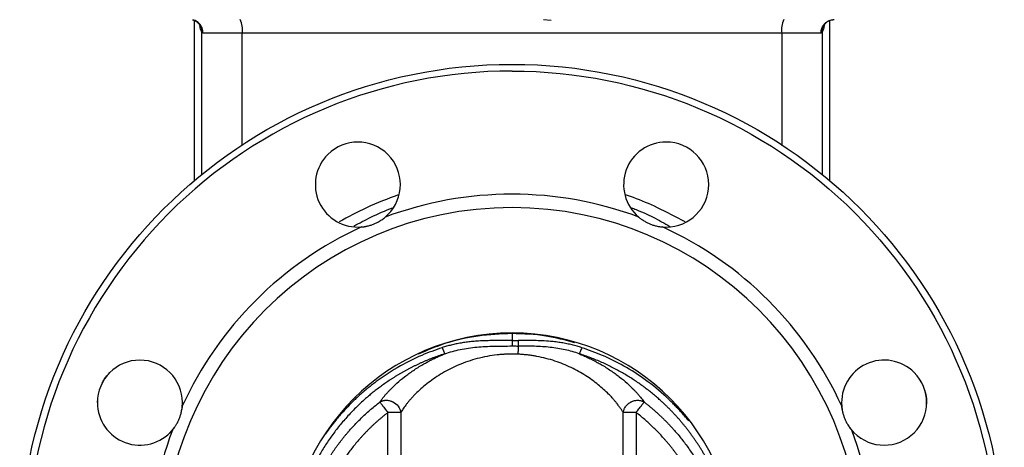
# Model space of a CAD drawing. Header units: millimetres. Extents: x 448 to 1828, y 150 to 1321.
# Tile 57 of 61: x 1593 to 1813, y 691 to 786. Entities that reach past the tile are written whole.
import ezdxf

# ---------------------------------------------------------------- set-up
doc = ezdxf.new("R2010")
doc.units = ezdxf.units.MM

msp = doc.modelspace()

# ---------------------------------------------------------------- linework, layer by layer
at = {"color": 7, "linetype": 'Continuous', "lineweight": 25}
for p, q in [((1631.68, 786.03), (1631.68, 750.27)), ((1709.71, 786.26), (1711.4, 786.14)), ((1773.68, 750.27), (1773.68, 786.06)), ((1632.91, 785.08), (1632.91, 785.1)), ((1642.42, 783.26), (1633.64, 783.26)), ((1762.93, 783.26), (1642.42, 783.26)), ((1771.71, 783.26), (1762.93, 783.26)), ((1771.97, 783.43), (1771.97, 751.5)), ((1612.81, 707.42), (1613.07, 707.63)), ((1792.54, 707.42), (1793.1, 706.74)), ((1610.03, 700.7), (1610.11, 701.57)), ((1629.03, 700.7), (1628.88, 699.17)), ((1776.32, 700.7), (1776.34, 700.89)), ((1776.47, 699.19), (1776.32, 700.7)), ((1795.32, 700.7), (1795.29, 700.36)), ((1674.95, 649.58), (1674.95, 698.49)), ((1677.82, 698.49), (1677.82, 648.38)), ((1727.53, 648.38), (1727.53, 698.49)), ((1730.4, 698.49), (1730.4, 649.58)), ((1626.24, 693.98), (1626.1, 693.86)), ((1627.2, 695.15), (1626.24, 693.98)), ((1779.11, 693.98), (1778.14, 695.16))]:
    msp.add_line(p, q, dxfattribs=at)
at = {"color": 8, "linetype": 'Continuous', "lineweight": 25}
for p, q in [((1633.38, 751.59), (1633.38, 783.43)), ((1642.42, 758.14), (1642.42, 783.26)), ((1762.93, 783.26), (1762.93, 758.08))]:
    msp.add_line(p, q, dxfattribs=at)
at = {"color": 7, "linetype": 'Continuous', "lineweight": 25}
msp.add_circle((1702.68, 666.26), 110, dxfattribs=at)
for centre, radius, start, end in [((1637.65, 783.98), 4.83, 351.3251, 28.0761), ((1767.71, 783.98), 4.83, 151.9239, 188.6749), ((1668.23, 749.41), 9.5, 315, 135), ((1737.12, 749.41), 9.5, 90, 229.8219), ((1737.12, 749.41), 9.5, 270, 90), ((1668.23, 749.41), 9.5, 135, 274.8219), ((1702.68, 666.26), 81, 90, 110.459), ((1702.68, 666.26), 81, 69.541, 90), ((1702.68, 666.26), 78, 90, 270), ((1702.68, 666.26), 78, 270, 90), ((1668.23, 749.41), 9.5, 310.1781, 315), ((1702.68, 666.26), 81, 114.541, 155.459), ((1702.68, 666.26), 81, 24.541, 65.459), ((1737.12, 749.41), 9.5, 265.1781, 270), ((1702.68, 666.26), 50, 90, 270), ((1702.68, 666.26), 50, 270, 90), ((1619.53, 700.7), 9.5, 0, 180), ((1785.82, 700.7), 9.5, 45, 184.8219), ((1785.82, 700.7), 9.5, 225, 45), ((1619.53, 700.7), 9.5, 180, 319.8219), ((1619.53, 700.7), 9.5, 355.1781, 0), ((1702.68, 666.26), 81, 159.541, 200.459), ((1702.68, 666.26), 81, 339.541, 20.459), ((1785.82, 700.7), 9.5, 220.1781, 225)]:
    msp.add_arc(centre, radius, start, end, dxfattribs=at)
for points, knots in [([(1631.25, 786.21), (1631.57, 786.11), (1632.22, 785.9), (1632.68, 785.35), (1632.91, 785.07)], [0, 0, 0, 0, 0.48603, 1, 1, 1, 1]), ([(1771.71, 783.26), (1771.71, 783.61), (1771.77, 783.99), (1772.06, 784.73), (1772.28, 785.08), (1772.84, 785.67), (1773.19, 785.9), (1773.9, 786.19), (1774.27, 786.26), (1774.62, 786.26)], [0, 0, 0, 0, 0.25, 0.25, 0.5, 0.5, 0.75, 0.75, 1, 1, 1, 1]), ([(1772.44, 785.07), (1772.58, 785.25), (1772.86, 785.61), (1773.42, 785.99), (1774.03, 786.22), (1774.43, 786.25), (1774.63, 786.26)], [0, 0, 0, 0, 0.261908, 0.518746, 0.765882, 1, 1, 1, 1]), ([(1633.64, 783.26), (1633.62, 783.26), (1633.58, 783.26), (1633.53, 783.28), (1633.48, 783.3), (1633.44, 783.33), (1633.41, 783.38), (1633.39, 783.41), (1633.38, 783.43)], [0, 0, 0, 0, 0.167017, 0.333572, 0.499905, 0.666259, 0.832877, 1, 1, 1, 1]), ([(1771.97, 783.43), (1771.96, 783.41), (1771.94, 783.38), (1771.91, 783.33), (1771.87, 783.3), (1771.82, 783.28), (1771.77, 783.26), (1771.73, 783.26), (1771.71, 783.26)], [0, 0, 0, 0, 0.167092, 0.333691, 0.500039, 0.666378, 0.832951, 1, 1, 1, 1]), ([(1702.68, 774.76), (1673.9, 774.76), (1646.3, 763.32), (1605.61, 722.63), (1594.18, 695.03), (1594.18, 637.48), (1605.61, 609.88), (1646.3, 569.19), (1673.9, 557.76), (1702.68, 557.76)], [0, 0, 0, 0, 0.25, 0.25, 0.5, 0.5, 0.75, 0.75, 1, 1, 1, 1]), ([(1702.68, 774.76), (1731.45, 774.76), (1759.05, 763.32), (1799.74, 722.63), (1811.18, 695.03), (1811.18, 637.48), (1799.74, 609.88), (1759.05, 569.19), (1731.45, 557.76), (1702.68, 557.76)], [0, 0, 0, 0, 0.25, 0.25, 0.5, 0.5, 0.75, 0.75, 1, 1, 1, 1]), ([(1669.03, 739.94), (1669.11, 739.95), (1669.27, 739.96), (1669.51, 739.99), (1669.74, 740.02), (1669.98, 740.07), (1670.22, 740.11), (1670.62, 740.2), (1671.17, 740.36), (1671.87, 740.62), (1672.55, 740.93), (1673.13, 741.25), (1673.61, 741.56), (1674, 741.85), (1674.24, 742.05), (1674.36, 742.15)], [0, 0, 0, 0, 0.041859, 0.083559, 0.125162, 0.166735, 0.20834, 0.250044, 0.375814, 0.500008, 0.624224, 0.749985, 0.833305, 0.91647, 1, 1, 1, 1]), ([(1730.99, 742.15), (1731.05, 742.1), (1731.17, 741.99), (1731.36, 741.85), (1731.55, 741.7), (1731.75, 741.57), (1731.95, 741.43), (1732.3, 741.21), (1732.8, 740.93), (1733.48, 740.62), (1734.18, 740.36), (1734.81, 740.18), (1735.37, 740.06), (1735.85, 739.98), (1736.16, 739.95), (1736.32, 739.94)], [0, 0, 0, 0, 0.041859, 0.083559, 0.125162, 0.166735, 0.20834, 0.250044, 0.375814, 0.500008, 0.624224, 0.749985, 0.833305, 0.91647, 1, 1, 1, 1]), ([(1702.68, 716.14), (1702.68, 716.1), (1702.68, 716.02), (1702.68, 715.89), (1702.68, 715.76), (1702.68, 715.62), (1702.68, 715.49), (1702.68, 715.35), (1702.68, 715.22), (1702.68, 715.09), (1702.68, 714.96), (1702.68, 714.83), (1702.68, 714.7), (1702.68, 714.62), (1702.68, 714.58)], [0, 0, 0, 0, 0.096397, 0.190914, 0.283357, 0.373552, 0.461344, 0.546602, 0.629213, 0.709087, 0.786149, 0.860345, 0.931637, 1, 1, 1, 1]), ([(1702.68, 714.58), (1702.19, 714.58), (1701.21, 714.57), (1699.71, 714.57), (1698.13, 714.56), (1696.49, 714.53), (1694.96, 714.46), (1693.61, 714.34), (1692.44, 714.21), (1691.3, 714.03), (1690.19, 713.82), (1689.12, 713.57), (1688.08, 713.3), (1687.41, 713.09), (1687.08, 712.98)], [0, 0, 0, 0, 0.091831, 0.187031, 0.285715, 0.39204, 0.499994, 0.576288, 0.651033, 0.724191, 0.795712, 0.86555, 0.933659, 1, 1, 1, 1]), ([(1687.08, 712.98), (1687.21, 712.63), (1687.33, 712.31), (1687.53, 711.82), (1687.61, 711.67), (1687.66, 711.6)], [0, 0, 0, 0, 0.5, 0.5, 1, 1, 1, 1]), ([(1687.66, 711.6), (1688.77, 712), (1689.93, 712.33), (1692.32, 712.83), (1693.55, 713.01), (1696.07, 713.23), (1697.36, 713.28), (1700, 713.34), (1701.34, 713.35), (1702.68, 713.36)], [0, 0, 0, 0, 0.25, 0.25, 0.5, 0.5, 0.75, 0.75, 1, 1, 1, 1]), ([(1702.68, 713.36), (1702.91, 713.36), (1703.27, 713.36), (1703.68, 713.35), (1703.89, 713.35), (1703.99, 713.35), (1704.04, 713.35), (1704.07, 713.35), (1704.08, 713.35), (1704.09, 713.35), (1704.09, 713.35)], [0, 0, 0, 0, 0.4999992, 0.7499995, 0.8749997, 0.9374999, 0.96875, 0.984375, 0.9921875, 1, 1, 1, 1]), ([(1704.09, 713.35), (1704.07, 713.06), (1704.05, 712.74), (1704.01, 712.11), (1704, 711.8), (1703.99, 711.52)], [0, 0, 0, 0, 0.5, 0.5, 1, 1, 1, 1]), ([(1718.27, 712.98), (1718.09, 713.04), (1717.74, 713.15), (1717.2, 713.31), (1716.65, 713.46), (1716.08, 713.6), (1715.51, 713.74), (1714.93, 713.86), (1714.34, 713.97), (1713.74, 714.08), (1713.13, 714.17), (1712.51, 714.25), (1711.88, 714.33), (1710.86, 714.42), (1709.45, 714.51), (1707.65, 714.56), (1705.85, 714.57), (1704.66, 714.57), (1704.07, 714.57)], [0, 0, 0, 0, 0.038779, 0.078105, 0.117974, 0.15838, 0.199317, 0.240775, 0.282747, 0.325226, 0.368203, 0.411668, 0.455613, 0.500033, 0.625202, 0.750015, 0.877394, 1, 1, 1, 1]), ([(1717.69, 711.6), (1716.68, 711.97), (1715.62, 712.27), (1713.45, 712.75), (1712.34, 712.93), (1710.06, 713.18), (1708.9, 713.24), (1706.52, 713.32), (1705.31, 713.34), (1704.09, 713.35)], [0, 0, 0, 0, 0.25, 0.25, 0.5, 0.5, 0.75, 0.75, 1, 1, 1, 1]), ([(1718.27, 712.98), (1718.15, 712.63), (1718.02, 712.31), (1717.82, 711.82), (1717.74, 711.67), (1717.69, 711.6)], [0, 0, 0, 0, 0.5, 0.5, 1, 1, 1, 1]), ([(1687.66, 711.6), (1687.45, 711.54), (1687.03, 711.4), (1686.4, 711.19), (1685.78, 710.97), (1685.17, 710.74), (1684.56, 710.5), (1683.96, 710.26), (1683.36, 710.01), (1682.77, 709.76), (1682.19, 709.5), (1681.61, 709.23), (1681.04, 708.96), (1680.48, 708.68), (1679.92, 708.4), (1679.37, 708.11), (1678.83, 707.81), (1678.29, 707.52), (1677.76, 707.21), (1677.24, 706.9), (1676.72, 706.59), (1676.21, 706.27), (1675.7, 705.95), (1675.2, 705.62), (1674.71, 705.29), (1674.23, 704.95), (1673.75, 704.61), (1673.28, 704.27), (1672.81, 703.92), (1672.36, 703.57), (1671.9, 703.22), (1671.46, 702.87), (1671.02, 702.51), (1670.59, 702.14), (1670.17, 701.78), (1669.75, 701.41), (1669.11, 700.84), (1668.27, 700.06), (1667.25, 699.04), (1666.25, 698), (1665.3, 696.93), (1664.37, 695.84), (1663.48, 694.73), (1662.63, 693.6), (1661.81, 692.45), (1661.03, 691.28), (1660.29, 690.1), (1659.58, 688.9), (1658.91, 687.69), (1658.28, 686.46), (1657.68, 685.22), (1657.31, 684.39), (1657.12, 683.97)], [0, 0, 0, 0, 0.015546, 0.031018, 0.046416, 0.06174, 0.07699, 0.092167, 0.107269, 0.122298, 0.137253, 0.152134, 0.166941, 0.181674, 0.196334, 0.21092, 0.225431, 0.239869, 0.254233, 0.268522, 0.282738, 0.29688, 0.310947, 0.324941, 0.33886, 0.352705, 0.366477, 0.380174, 0.393797, 0.407346, 0.420821, 0.434222, 0.447549, 0.460802, 0.47398, 0.487085, 0.500115, 0.534297, 0.568358, 0.602299, 0.636119, 0.669816, 0.70339, 0.736842, 0.770171, 0.803378, 0.836461, 0.86942, 0.902254, 0.934963, 0.967545, 1, 1, 1, 1]), ([(1673.15, 700.83), (1673.2, 700.91), (1673.31, 701.06), (1673.48, 701.3), (1673.66, 701.54), (1673.85, 701.78), (1674.05, 702.03), (1674.26, 702.28), (1674.48, 702.54), (1674.71, 702.8), (1674.95, 703.06), (1675.2, 703.33), (1675.82, 703.98), (1676.92, 705.04), (1678.65, 706.49), (1680.6, 707.9), (1682.27, 708.95), (1683.54, 709.66), (1684.33, 710.08), (1685.14, 710.49), (1685.96, 710.88), (1686.8, 711.25), (1687.37, 711.49), (1687.66, 711.6)], [0, 0, 0, 0, 0.021881, 0.043916, 0.066112, 0.088472, 0.111003, 0.133709, 0.156595, 0.179666, 0.202926, 0.22638, 0.250033, 0.373674, 0.499996, 0.625003, 0.749956, 0.792154, 0.834113, 0.875854, 0.9174, 0.958774, 1, 1, 1, 1]), ([(1703.99, 711.52), (1703.85, 711.52), (1703.57, 711.53), (1703.15, 711.54), (1702.72, 711.55), (1702.3, 711.54), (1701.88, 711.53), (1701.45, 711.52), (1701.03, 711.5), (1700.61, 711.47), (1700.18, 711.44), (1699.76, 711.41), (1698.72, 711.3), (1697.07, 711.05), (1694.88, 710.56), (1692.76, 709.91), (1690.78, 709.15), (1688.88, 708.27), (1686.54, 707), (1684.44, 705.56), (1682.62, 704.07), (1681.59, 703.12), (1680.83, 702.36), (1680.3, 701.79), (1679.8, 701.22), (1679.35, 700.67), (1678.95, 700.16), (1678.61, 699.7), (1678.31, 699.27), (1678.05, 698.87), (1677.89, 698.61), (1677.82, 698.49)], [0, 0, 0, 0, 0.011319, 0.022642, 0.033971, 0.045307, 0.056653, 0.068012, 0.079385, 0.090775, 0.102184, 0.113613, 0.125066, 0.186738, 0.250046, 0.311154, 0.375046, 0.435549, 0.500048, 0.624961, 0.687461, 0.749962, 0.781216, 0.812473, 0.843738, 0.874982, 0.902777, 0.929175, 0.954176, 0.977784, 1, 1, 1, 1]), ([(1727.53, 698.49), (1727.48, 698.57), (1727.38, 698.74), (1727.22, 699), (1727.04, 699.28), (1726.84, 699.56), (1726.62, 699.86), (1726.39, 700.17), (1726.1, 700.55), (1725.73, 701.01), (1725.31, 701.5), (1724.82, 702.04), (1724.14, 702.75), (1723.17, 703.67), (1721.55, 705.07), (1719.67, 706.43), (1717.59, 707.67), (1715.91, 708.55), (1714.15, 709.33), (1712.26, 710.02), (1710.3, 710.6), (1708.65, 710.96), (1707.4, 711.18), (1706.55, 711.3), (1705.7, 711.4), (1704.84, 711.47), (1704.27, 711.5), (1703.99, 711.52)], [0, 0, 0, 0, 0.016092, 0.032774, 0.050048, 0.067915, 0.086374, 0.105427, 0.125075, 0.154435, 0.187602, 0.211918, 0.250128, 0.312642, 0.375149, 0.500085, 0.564665, 0.625082, 0.689073, 0.750064, 0.813558, 0.87503, 0.90039, 0.925549, 0.950524, 0.975335, 1, 1, 1, 1]), ([(1717.69, 711.6), (1717.85, 711.54), (1718.16, 711.41), (1718.63, 711.22), (1719.09, 711.01), (1719.54, 710.81), (1719.99, 710.59), (1720.43, 710.38), (1720.87, 710.16), (1721.3, 709.93), (1721.73, 709.7), (1722.15, 709.47), (1723.19, 708.88), (1724.75, 707.9), (1726.7, 706.49), (1728.43, 705.04), (1729.6, 703.91), (1730.36, 703.11), (1730.8, 702.63), (1731.2, 702.16), (1731.56, 701.7), (1731.9, 701.26), (1732.1, 700.97), (1732.2, 700.83)], [0, 0, 0, 0, 0.022467, 0.044974, 0.067526, 0.090126, 0.112778, 0.135486, 0.158254, 0.181085, 0.203983, 0.226951, 0.249993, 0.374928, 0.499927, 0.626272, 0.749904, 0.793085, 0.835628, 0.877561, 0.918914, 0.959716, 1, 1, 1, 1]), ([(1748.23, 683.98), (1748.13, 684.19), (1747.94, 684.62), (1747.65, 685.27), (1747.34, 685.91), (1747.03, 686.54), (1746.7, 687.18), (1746.37, 687.81), (1746.03, 688.43), (1745.67, 689.06), (1745.31, 689.68), (1744.94, 690.29), (1744.56, 690.9), (1744.16, 691.51), (1743.76, 692.12), (1743.35, 692.72), (1742.93, 693.31), (1742.49, 693.9), (1742.05, 694.48), (1741.6, 695.06), (1741.14, 695.64), (1740.67, 696.21), (1740.19, 696.77), (1739.7, 697.33), (1739.2, 697.88), (1738.69, 698.42), (1738.17, 698.96), (1737.65, 699.49), (1737.11, 700.02), (1736.57, 700.54), (1735.92, 701.13), (1735.16, 701.81), (1734.28, 702.55), (1733.37, 703.28), (1732.44, 704), (1731.47, 704.71), (1730.48, 705.4), (1729.46, 706.08), (1728.41, 706.73), (1727.33, 707.37), (1726.22, 707.98), (1725.08, 708.58), (1723.92, 709.15), (1722.73, 709.7), (1721.51, 710.22), (1720.26, 710.71), (1718.99, 711.18), (1718.13, 711.46), (1717.69, 711.6)], [0, 0, 0, 0, 0.0167019, 0.033443, 0.0502232, 0.0670424, 0.0839005, 0.1007972, 0.1177326, 0.1347063, 0.1517184, 0.1687686, 0.185857, 0.2029833, 0.2201475, 0.2373496, 0.2545895, 0.2718672, 0.2891827, 0.3065361, 0.3239272, 0.341356, 0.3588225, 0.3763267, 0.3938684, 0.4114476, 0.4290641, 0.4467179, 0.4644089, 0.4821369, 0.499902, 0.5266966, 0.55382, 0.5812718, 0.6090516, 0.6371593, 0.6655948, 0.6943583, 0.7234497, 0.7528689, 0.7826157, 0.8126898, 0.843091, 0.8738191, 0.9048739, 0.9362554, 0.967964, 1, 1, 1, 1]), ([(1611.12, 705.03), (1611.28, 705.36), (1611.71, 706.24), (1612.38, 706.96), (1612.81, 707.42)], [0, 0, 0, 0, 0.36628, 1, 1, 1, 1]), ([(1794.83, 703.58), (1794.95, 703.23), (1795.27, 702.31), (1795.3, 701.32), (1795.32, 700.7)], [0, 0, 0, 0, 0.36628, 1, 1, 1, 1]), ([(1626.78, 694.57), (1626.84, 694.63), (1626.94, 694.75), (1627.08, 694.94), (1627.23, 695.13), (1627.37, 695.33), (1627.5, 695.53), (1627.72, 695.88), (1628, 696.38), (1628.31, 697.06), (1628.57, 697.76), (1628.75, 698.39), (1628.87, 698.95), (1628.95, 699.43), (1628.98, 699.74), (1628.99, 699.9)], [0, 0, 0, 0, 0.041859, 0.083559, 0.125162, 0.166735, 0.20834, 0.250044, 0.375814, 0.500008, 0.624224, 0.749985, 0.833305, 0.91647, 1, 1, 1, 1]), ([(1660.97, 687.02), (1661.08, 687.22), (1661.32, 687.62), (1661.68, 688.2), (1662.05, 688.78), (1662.42, 689.35), (1662.79, 689.9), (1663.18, 690.45), (1663.56, 690.99), (1663.96, 691.52), (1664.35, 692.04), (1664.75, 692.55), (1665.16, 693.06), (1665.56, 693.55), (1665.98, 694.04), (1666.55, 694.7), (1667.3, 695.52), (1668.24, 696.5), (1669.19, 697.44), (1670.16, 698.34), (1671.14, 699.21), (1672.13, 700.04), (1672.81, 700.57), (1673.15, 700.83)], [0, 0, 0, 0, 0.037343, 0.074434, 0.111273, 0.14786, 0.184195, 0.22028, 0.256115, 0.291699, 0.327035, 0.362122, 0.396961, 0.431553, 0.465897, 0.499995, 0.57361, 0.646492, 0.718645, 0.79007, 0.860769, 0.930745, 1, 1, 1, 1]), ([(1673.15, 700.83), (1673.19, 700.86), (1673.27, 700.91), (1673.4, 700.98), (1673.54, 701.04), (1673.68, 701.09), (1673.82, 701.14), (1673.97, 701.17), (1674.12, 701.2), (1674.27, 701.22), (1674.52, 701.24), (1674.84, 701.24), (1675.25, 701.18), (1675.57, 701.09), (1675.81, 701), (1675.93, 700.95), (1675.98, 700.92), (1676.01, 700.9), (1676.03, 700.9), (1676.03, 700.89), (1676.04, 700.89), (1676.04, 700.89), (1676.04, 700.89), (1676.04, 700.89)], [0, 0, 0, 0, 0.051373, 0.1027461, 0.1541191, 0.2054921, 0.2568652, 0.3082382, 0.3596112, 0.4109843, 0.4623573, 0.6080535, 0.7255476, 0.8619882, 0.9308918, 0.9654303, 0.9827104, 0.9913518, 0.9956727, 0.9978332, 0.9989134, 0.9994535, 1, 1, 1, 1]), ([(1673.15, 700.83), (1673.18, 700.79), (1673.25, 700.7), (1673.46, 700.43), (1673.6, 700.24), (1673.94, 699.8), (1674.14, 699.54), (1674.54, 699.02), (1674.75, 698.75), (1674.95, 698.49)], [0, 0, 0, 0, 0.25, 0.25, 0.5, 0.5, 0.75, 0.75, 1, 1, 1, 1]), ([(1727.53, 698.49), (1727.54, 698.54), (1727.56, 698.65), (1727.6, 698.83), (1727.66, 699.05), (1727.76, 699.31), (1727.91, 699.59), (1728.12, 699.91), (1728.37, 700.21), (1728.66, 700.48), (1728.91, 700.66), (1729.11, 700.78), (1729.21, 700.84), (1729.26, 700.86), (1729.28, 700.88), (1729.3, 700.88), (1729.3, 700.89), (1729.31, 700.89), (1729.31, 700.89), (1729.31, 700.89)], [0, 0, 0, 0, 0.049602, 0.112707, 0.189311, 0.279411, 0.383003, 0.50008, 0.650406, 0.749937, 0.874927, 0.937444, 0.968705, 0.984336, 0.992152, 0.99606, 0.997623, 0.999397, 1, 1, 1, 1]), ([(1729.31, 700.89), (1729.31, 700.89), (1729.31, 700.89), (1729.32, 700.89), (1729.32, 700.9), (1729.34, 700.9), (1729.36, 700.92), (1729.39, 700.93), (1729.43, 700.95), (1729.52, 700.99), (1729.73, 701.07), (1730.03, 701.16), (1730.41, 701.23), (1730.77, 701.25), (1731.12, 701.22), (1731.41, 701.17), (1731.66, 701.1), (1731.87, 701.02), (1732.05, 700.93), (1732.15, 700.86), (1732.2, 700.83)], [0, 0, 0, 0, 0.00049, 0.002021, 0.003975, 0.007883, 0.015698, 0.031328, 0.035846, 0.062588, 0.125101, 0.250083, 0.354279, 0.49993, 0.605832, 0.702715, 0.790575, 0.86941, 0.939219, 1, 1, 1, 1]), ([(1730.4, 698.49), (1730.41, 698.5), (1730.41, 698.5), (1730.42, 698.52), (1730.45, 698.55), (1730.49, 698.61), (1730.59, 698.73), (1730.77, 698.97), (1731.03, 699.31), (1731.32, 699.69), (1731.6, 700.05), (1731.83, 700.34), (1731.98, 700.53), (1732.06, 700.65), (1732.12, 700.73), (1732.16, 700.8), (1732.19, 700.82), (1732.2, 700.83)], [0, 0, 0, 0, 0.003916, 0.00784, 0.015674, 0.031337, 0.062642, 0.125182, 0.250038, 0.374953, 0.499945, 0.650946, 0.749813, 0.812897, 0.874773, 0.937199, 1, 1, 1, 1]), ([(1732.2, 700.83), (1732.39, 700.69), (1732.75, 700.41), (1733.29, 699.97), (1733.83, 699.53), (1734.36, 699.07), (1734.89, 698.61), (1735.41, 698.13), (1735.93, 697.65), (1736.45, 697.15), (1736.96, 696.64), (1737.47, 696.13), (1737.97, 695.6), (1738.47, 695.06), (1739.08, 694.38), (1739.79, 693.55), (1740.61, 692.55), (1741.4, 691.52), (1742.18, 690.45), (1742.94, 689.34), (1743.68, 688.2), (1744.15, 687.42), (1744.39, 687.02)], [0, 0, 0, 0, 0.03721, 0.074627, 0.112252, 0.150086, 0.188128, 0.226379, 0.264839, 0.303509, 0.342389, 0.381479, 0.42078, 0.460292, 0.500016, 0.568456, 0.637884, 0.708305, 0.779723, 0.852142, 0.925566, 1, 1, 1, 1]), ([(1776.36, 699.9), (1776.37, 699.82), (1776.38, 699.66), (1776.41, 699.43), (1776.44, 699.19), (1776.48, 698.95), (1776.53, 698.71), (1776.62, 698.31), (1776.78, 697.76), (1777.04, 697.06), (1777.35, 696.38), (1777.67, 695.81), (1777.98, 695.33), (1778.26, 694.93), (1778.47, 694.69), (1778.57, 694.57)], [0, 0, 0, 0, 0.041859, 0.083559, 0.125162, 0.166735, 0.20834, 0.250044, 0.375814, 0.500008, 0.624224, 0.749985, 0.833305, 0.91647, 1, 1, 1, 1]), ([(1674.95, 698.49), (1674.77, 698.35), (1674.42, 698.08), (1673.9, 697.66), (1673.38, 697.23), (1672.88, 696.8), (1672.37, 696.36), (1671.88, 695.91), (1671.39, 695.45), (1670.91, 694.99), (1670.44, 694.52), (1669.97, 694.04), (1669.51, 693.55), (1669.05, 693.06), (1668.48, 692.42), (1667.79, 691.62), (1667.01, 690.65), (1666.25, 689.67), (1665.52, 688.66), (1664.82, 687.64), (1664.15, 686.59), (1663.72, 685.88), (1663.51, 685.53)], [0, 0, 0, 0, 0.038558, 0.07707, 0.115543, 0.153986, 0.192407, 0.230815, 0.269218, 0.307625, 0.346044, 0.384484, 0.422952, 0.461457, 0.500008, 0.571631, 0.643099, 0.714467, 0.785787, 0.857114, 0.9285, 1, 1, 1, 1]), ([(1677.82, 698.49), (1677.8, 698.49), (1677.77, 698.49), (1677.7, 698.49), (1677.63, 698.49), (1677.56, 698.49), (1677.47, 698.49), (1677.38, 698.49), (1677.29, 698.49), (1677.19, 698.49), (1677.08, 698.49), (1676.97, 698.49), (1676.86, 698.49), (1676.69, 698.49), (1676.48, 698.49), (1676.2, 698.49), (1675.91, 698.49), (1675.61, 698.49), (1675.28, 698.49), (1675.06, 698.49), (1674.95, 698.49)], [0, 0, 0, 0, 0.044535, 0.088275, 0.131286, 0.173642, 0.215425, 0.256723, 0.297632, 0.338255, 0.378699, 0.419075, 0.459499, 0.500088, 0.580658, 0.661249, 0.742732, 0.825907, 0.91147, 1, 1, 1, 1]), ([(1730.4, 698.49), (1730.34, 698.49), (1730.23, 698.49), (1730.07, 698.49), (1729.9, 698.49), (1729.74, 698.49), (1729.59, 698.49), (1729.44, 698.49), (1729.29, 698.49), (1729.15, 698.49), (1729.01, 698.49), (1728.87, 698.49), (1728.74, 698.49), (1728.58, 698.49), (1728.38, 698.49), (1728.16, 698.49), (1727.96, 698.49), (1727.79, 698.49), (1727.64, 698.49), (1727.57, 698.49), (1727.53, 698.49)], [0, 0, 0, 0, 0.044683, 0.088562, 0.131696, 0.174155, 0.216015, 0.257359, 0.298279, 0.338871, 0.379239, 0.41949, 0.459736, 0.50009, 0.581073, 0.661864, 0.743368, 0.82642, 0.911757, 1, 1, 1, 1]), ([(1741.84, 685.53), (1741.73, 685.72), (1741.5, 686.1), (1741.15, 686.67), (1740.79, 687.24), (1740.42, 687.79), (1740.04, 688.35), (1739.66, 688.89), (1739.27, 689.43), (1738.87, 689.97), (1738.46, 690.5), (1738.04, 691.02), (1737.62, 691.54), (1737.18, 692.05), (1736.62, 692.7), (1735.91, 693.48), (1735.05, 694.38), (1734.17, 695.26), (1733.26, 696.1), (1732.33, 696.93), (1731.38, 697.73), (1730.73, 698.24), (1730.4, 698.49)], [0, 0, 0, 0, 0.038514, 0.076988, 0.115431, 0.153852, 0.192259, 0.23066, 0.269063, 0.307477, 0.34591, 0.384371, 0.422868, 0.46141, 0.500003, 0.571552, 0.642971, 0.714314, 0.785634, 0.856986, 0.928424, 1, 1, 1, 1])]:
    msp.add_open_spline(points, degree=3, knots=knots, dxfattribs=at)
at = {"color": 8, "linetype": 'Continuous', "lineweight": 25}
for points, knots in [([(1633.64, 783.26), (1633.6, 783.65), (1633.51, 784.44), (1632.84, 785.42), (1632.04, 786.04), (1631.46, 786.12), (1631.27, 786.15)], [0, 0, 0, 0, 0.28386, 0.567719, 0.851579, 1, 1, 1, 1]), ([(1632.85, 785.08), (1632.98, 784.88), (1633.33, 784.39), (1633.36, 783.79), (1633.38, 783.43)], [0, 0, 0, 0, 0.403962, 1, 1, 1, 1]), ([(1633.38, 783.43), (1633.25, 783.71), (1633.1, 784.06), (1632.97, 784.73), (1632.95, 784.87)], [0, 0, 0, 0, 0.790443, 1, 1, 1, 1]), ([(1772.45, 785.27), (1772.41, 784.98), (1772.28, 784.07), (1772.1, 783.69), (1771.97, 783.43)], [0, 0, 0, 0, 0.31551, 1, 1, 1, 1]), ([(1771.97, 783.43), (1771.99, 783.79), (1772.03, 784.4), (1772.38, 784.9), (1772.52, 785.1)], [0, 0, 0, 0, 0.585719, 1, 1, 1, 1]), ([(1677.28, 747.11), (1674.89, 746.21), (1670.34, 744.49), (1666.06, 742.18), (1664.03, 741.08)], [0, 0, 0, 0, 0.523911, 1, 1, 1, 1]), ([(1741.38, 741.05), (1739.32, 742.15), (1735.57, 744.14), (1731.07, 746.09), (1728.64, 746.92), (1728.04, 747.12)], [0, 0, 0, 0, 0.477077, 0.869465, 1, 1, 1, 1]), ([(1667.3, 740.13), (1668.57, 740.81), (1671.4, 742.33), (1674.36, 743.56), (1676, 744.24)], [0, 0, 0, 0, 0.448417, 1, 1, 1, 1]), ([(1729.35, 744.23), (1729.69, 744.1), (1731.35, 743.46), (1734.27, 742.16), (1736.72, 740.77), (1737.96, 740.07)], [0, 0, 0, 0, 0.116043, 0.5543464, 1, 1, 1, 1]), ([(1702.68, 716.14), (1700.14, 716.02), (1695.07, 715.79), (1687.97, 714.19), (1683.67, 712.37), (1681.7, 711.53)], [0, 0, 0, 0, 0.351218, 0.702396, 1, 1, 1, 1]), ([(1716.72, 714.09), (1714.58, 714.66), (1709.98, 715.88), (1705.22, 716.05), (1702.68, 716.14)], [0, 0, 0, 0, 0.465696, 1, 1, 1, 1]), ([(1687.08, 712.98), (1685.54, 712.44), (1682.33, 711.3), (1677.37, 708.81), (1673.83, 706.52), (1671.65, 704.88), (1670.95, 704.33), (1670.26, 703.77), (1669.56, 703.19), (1668.88, 702.58), (1668.16, 701.94), (1667.3, 701.13), (1666.2, 700.04), (1664.81, 698.57), (1662.99, 696.48), (1661.76, 694.79), (1661.02, 693.77)], [0, 0, 0, 0, 0.147913, 0.308484, 0.503269, 0.529963, 0.556929, 0.584165, 0.611671, 0.639448, 0.667496, 0.699977, 0.747041, 0.808676, 0.884869, 1, 1, 1, 1]), ([(1742.17, 696.63), (1741.94, 696.92), (1741.42, 697.56), (1740.6, 698.49), (1739.76, 699.4), (1739, 700.19), (1738.31, 700.88), (1737.7, 701.46), (1735.85, 703.19), (1732.62, 705.82), (1727.81, 708.89), (1723.05, 711.29), (1719.82, 712.43), (1718.27, 712.98)], [0, 0, 0, 0, 0.038117, 0.08488, 0.127126, 0.164852, 0.198057, 0.226738, 0.250894, 0.457882, 0.651759, 0.832482, 1, 1, 1, 1])]:
    msp.add_open_spline(points, degree=3, knots=knots, dxfattribs=at)
at = {"color": 7, "linetype": 'Continuous', "lineweight": 25}
for points in [[(1702.68, 714.58), (1703.14, 714.58), (1703.6, 714.58), (1704.07, 714.57)], [(1702.68, 714.58), (1702.68, 714.14), (1702.68, 713.72), (1702.68, 713.36)], [(1704.07, 714.57), (1704.08, 714.13), (1704.09, 713.71), (1704.09, 713.35)], [(1676.04, 700.89), (1677.01, 700.4), (1677.69, 699.49), (1677.82, 698.49)]]:
    msp.add_open_spline(points, degree=3, dxfattribs=at)

doc.saveas('drawing.dxf')
